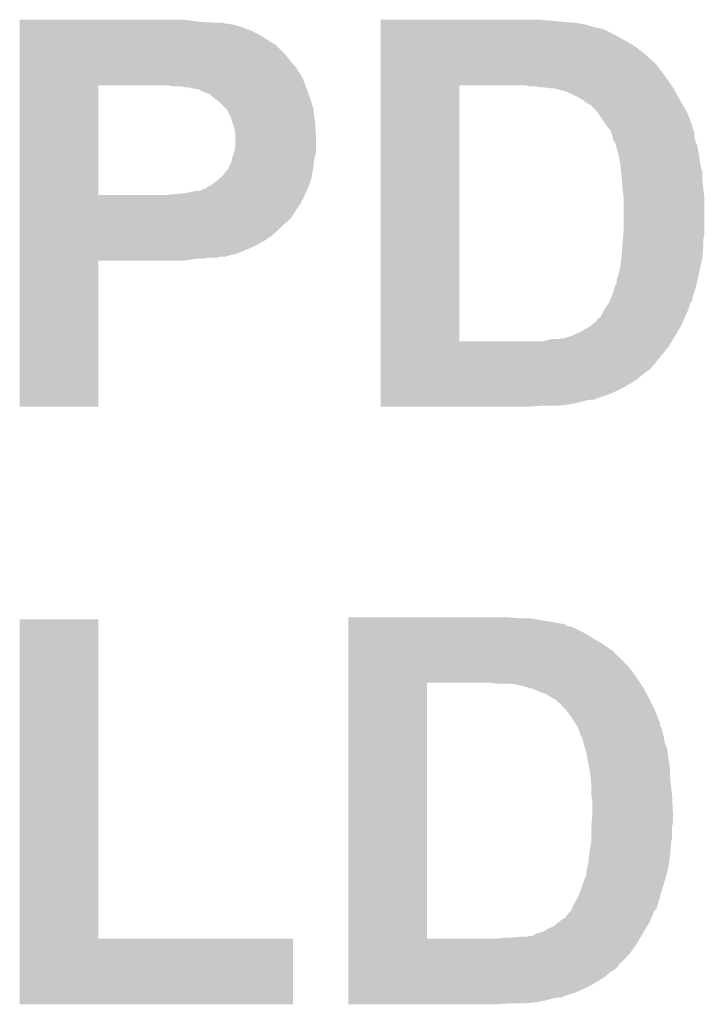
# Model space of a CAD drawing. Extents: x -1.3 to 24.2, y -3.9 to 56.
# Tile 32 of 45: x 20 to 21.7, y 28.1 to 30.6. Entities that reach past the tile are written whole.
import ezdxf

# ---------------------------------------------------------------- set-up
doc = ezdxf.new("R2010")
doc.units = 0
doc.layers.add('LIFE_METRICS_CLICK_V101_GTO', color=11, linetype='CONTINUOUS')

msp = doc.modelspace()

# ---------------------------------------------------------------- linework, layer by layer
at = {"layer": 'LIFE_METRICS_CLICK_V101_GTO'}
for points in [[(19.98982, 30.58668), (19.989822, 30.59176), (20.44192, 30.58668), (20.40128, 30.59176)], [(19.98982, 30.58414), (19.98982, 30.58668), (20.480018, 30.58414), (20.44192, 30.58668)], [(19.98982, 30.57906), (19.98982, 30.58414), (20.52828, 30.57906), (20.497802, 30.58414)], [(19.98982, 30.57652), (19.98982, 30.57906), (20.538442, 30.57652), (20.52828, 30.57906)], [(19.98982, 30.576514), (19.98982, 30.57652), (20.540986, 30.576514), (20.538442, 30.57652)], [(19.98982, 30.57398), (19.98982, 30.576514), (20.543526, 30.57398), (20.540986, 30.576514)], [(19.98982, 30.573978), (19.98982, 30.57398), (20.548604, 30.573978), (20.543526, 30.57398)], [(19.98982, 30.57144), (19.98982, 30.573978), (20.553682, 30.57144), (20.548604, 30.573978)], [(20.89914, 30.58922), (20.899142, 30.59176), (21.32584, 30.58922), (21.30044, 30.59176)], [(20.89914, 30.58414), (20.89914, 30.58922), (21.3868, 30.58414), (21.32584, 30.58922)], [(20.89914, 30.57906), (20.89914, 30.58414), (21.417282, 30.57906), (21.3868, 30.58414)], [(20.89914, 30.57144), (20.89914, 30.57906), (21.442682, 30.57144), (21.417282, 30.57906)], [(19.98982, 30.56636), (19.98982, 30.57144), (20.56892, 30.56636), (20.553682, 30.57144)], [(19.98982, 30.5562), (19.98982, 30.56636), (20.589238, 30.5562), (20.56892, 30.56636)], [(19.98982, 30.5435), (19.98982, 30.5562), (20.60956, 30.5435), (20.589238, 30.5562)], [(20.89914, 30.571438), (20.89914, 30.57144), (21.447764, 30.571438), (21.442682, 30.57144)], [(20.89914, 30.5689), (20.89914, 30.571438), (21.452844, 30.5689), (21.447764, 30.571438)], [(20.89914, 30.568898), (20.89914, 30.5689), (21.457924, 30.568898), (21.452844, 30.5689)], [(20.89914, 30.55112), (20.89914, 30.568898), (21.49348, 30.55112), (21.457924, 30.568898)], [(20.89914, 30.53842), (20.89914, 30.55112), (21.51634, 30.53842), (21.49348, 30.55112)], [(19.98982, 30.528258), (19.98982, 30.5435), (20.634962, 30.528258), (20.60956, 30.5435)], [(19.98982, 30.505398), (19.98982, 30.528258), (20.657822, 30.505398), (20.634962, 30.528258)], [(20.89914, 30.52318), (20.89914, 30.53842), (21.54174, 30.52318), (21.51634, 30.53842)], [(19.989818, 30.48), (19.98982, 30.505398), (20.67814, 30.48), (20.657822, 30.505398)], [(20.899138, 30.48254), (20.89914, 30.5054), (21.59, 30.48254), (21.5646, 30.5054)], [(20.89914, 30.5054), (20.89914, 30.52318), (21.5646, 30.5054), (21.54174, 30.52318)], [(19.989818, 30.472376), (19.989818, 30.48), (20.685762, 30.472376), (20.67814, 30.48)], [(20.899138, 30.479998), (20.899138, 30.48254), (21.59254, 30.479998), (21.59, 30.48254)], [(20.899138, 30.46984), (20.899138, 30.479998), (21.60016, 30.46984), (21.59254, 30.479998)], [(19.989818, 30.467298), (19.989818, 30.472376), (20.688302, 30.467298), (20.685762, 30.472376)], [(19.989818, 30.452058), (19.989818, 30.467298), (20.69846, 30.452058), (20.688302, 30.467298)], [(19.989818, 30.4419), (19.989818, 30.452058), (20.70354, 30.4419), (20.69846, 30.452058)], [(20.899138, 30.45714), (20.899138, 30.46984), (21.61032, 30.45714), (21.60016, 30.46984)], [(20.899138, 30.43936), (20.899138, 30.45714), (21.62302, 30.43936), (21.61032, 30.45714)], [(19.989812, 30.149822), (19.989818, 30.42664), (20.18792, 30.149822), (20.187922, 30.42664)], [(19.989818, 30.4292), (19.989818, 30.4419), (20.70862, 30.4292), (20.70354, 30.4419)], [(19.989818, 30.42666), (19.989818, 30.4292), (20.709544, 30.42666), (20.70862, 30.4292)], [(19.989818, 30.42664), (19.989818, 30.42666), (20.187922, 30.42664), (20.3327, 30.42666)], [(20.373342, 30.42412), (20.360642, 30.42666), (20.710468, 30.42412), (20.709544, 30.42666)], [(20.899122, 29.781522), (20.899138, 30.42664), (21.09724, 29.781522), (21.097242, 30.42664)], [(20.899138, 30.42666), (20.899138, 30.43936), (21.631488, 30.42666), (21.62302, 30.43936)], [(20.899138, 30.42664), (20.899138, 30.42666), (21.097242, 30.42664), (21.22424, 30.42666)], [(21.275042, 30.42412), (21.259802, 30.42666), (21.63318, 30.42412), (21.631488, 30.42666)], [(20.406362, 30.42158), (20.391122, 30.42412), (20.711392, 30.42158), (20.710468, 30.42412)], [(20.416524, 30.421578), (20.406362, 30.42158), (20.711392, 30.421578), (20.711392, 30.42158)], [(20.421604, 30.41904), (20.416524, 30.421578), (20.712316, 30.41904), (20.711392, 30.421578)], [(20.439382, 30.416498), (20.421604, 30.41904), (20.71324, 30.416498), (20.712316, 30.41904)], [(20.454622, 30.40888), (20.439382, 30.416498), (20.71601, 30.40888), (20.71324, 30.416498)], [(20.469862, 30.403796), (20.454622, 30.40888), (20.717858, 30.403796), (20.71601, 30.40888)], [(20.4724, 30.40126), (20.469862, 30.403796), (20.71878, 30.40126), (20.717858, 30.403796)], [(20.48002, 30.39364), (20.4724, 30.40126), (20.72132, 30.39364), (20.71878, 30.40126)], [(21.300442, 30.42158), (21.287742, 30.42412), (21.634874, 30.42158), (21.63318, 30.42412)], [(21.325842, 30.41904), (21.30806, 30.42158), (21.636568, 30.41904), (21.634874, 30.42158)], [(21.336002, 30.419038), (21.325842, 30.41904), (21.636568, 30.419038), (21.636568, 30.41904)], [(21.34362, 30.416502), (21.336002, 30.419038), (21.638258, 30.416502), (21.636568, 30.419038)], [(21.363942, 30.411418), (21.34362, 30.416502), (21.641032, 30.411418), (21.638258, 30.416502)], [(21.38172, 30.4038), (21.363942, 30.411418), (21.645188, 30.4038), (21.641032, 30.411418)], [(21.396958, 30.39618), (21.38172, 30.4038), (21.649344, 30.39618), (21.645188, 30.4038)], [(20.487642, 30.388558), (20.48002, 30.39364), (20.723014, 30.388558), (20.72132, 30.39364)], [(20.495264, 30.380938), (20.487642, 30.388558), (20.725554, 30.380938), (20.723014, 30.388558)], [(20.50034, 30.378386), (20.495264, 30.380938), (20.726406, 30.378386), (20.725554, 30.380938)], [(20.500346, 30.375854), (20.50034, 30.378386), (20.72725, 30.375854), (20.726406, 30.378386)], [(20.505422, 30.370778), (20.500346, 30.375854), (20.72894, 30.370778), (20.72725, 30.375854)], [(21.40966, 30.38856), (21.396958, 30.39618), (21.6535, 30.38856), (21.649344, 30.39618)], [(21.419822, 30.38094), (21.40966, 30.38856), (21.657946, 30.38094), (21.6535, 30.38856)], [(21.429982, 30.375854), (21.419822, 30.38094), (21.660914, 30.375854), (21.657946, 30.38094)], [(21.432534, 30.37078), (21.429982, 30.375854), (21.663874, 30.37078), (21.660914, 30.375854)], [(20.513042, 30.363156), (20.505422, 30.370778), (20.729958, 30.363156), (20.72894, 30.370778)], [(20.52066, 30.347918), (20.513042, 30.363156), (20.73199, 30.347918), (20.729958, 30.363156)], [(21.435066, 30.370772), (21.432534, 30.37078), (21.663878, 30.370772), (21.663874, 30.37078)], [(21.445642, 30.358082), (21.435066, 30.370772), (21.67128, 30.358082), (21.663878, 30.370772)], [(21.44776, 30.35554), (21.445642, 30.358082), (21.672258, 30.35554), (21.67128, 30.358082)], [(21.46808, 30.32506), (21.44776, 30.35554), (21.68398, 30.32506), (21.672258, 30.35554)], [(20.52574, 30.33268), (20.52066, 30.347918), (20.73402, 30.33268), (20.73199, 30.347918)], [(20.53082, 30.317438), (20.52574, 30.33268), (20.734974, 30.317438), (20.73402, 30.33268)], [(21.468084, 30.325056), (21.46808, 30.32506), (21.68398, 30.325056), (21.68398, 30.32506)], [(21.472148, 30.319976), (21.468084, 30.325056), (21.683982, 30.319976), (21.68398, 30.325056)], [(20.53336, 30.304738), (20.53082, 30.317438), (20.735768, 30.304738), (20.734974, 30.317438)], [(20.53336, 30.292042), (20.53336, 30.304738), (20.73656, 30.292042), (20.735768, 30.304738)], [(21.47621, 30.314898), (21.472148, 30.319976), (21.68652, 30.314898), (21.683982, 30.319976)], [(21.47824, 30.312358), (21.47621, 30.314898), (21.687368, 30.312358), (21.68652, 30.314898)], [(21.479934, 30.307276), (21.47824, 30.312358), (21.68906, 30.307276), (21.687368, 30.312358)], [(21.482474, 30.299658), (21.479934, 30.307276), (21.68906, 30.299658), (21.68906, 30.307276)], [(20.53336, 30.271718), (20.53336, 30.292042), (20.73656, 30.271718), (20.73656, 30.292042)], [(21.483318, 30.29712), (21.482474, 30.299658), (21.689568, 30.29712), (21.68906, 30.299658)], [(21.485862, 30.286958), (21.483318, 30.29712), (21.691602, 30.286958), (21.689568, 30.29712)], [(21.485862, 30.286956), (21.485862, 30.286958), (21.691604, 30.286956), (21.691602, 30.286958)], [(21.49094, 30.279336), (21.485862, 30.286956), (21.69465, 30.279336), (21.691604, 30.286956)], [(21.49094, 30.276796), (21.49094, 30.279336), (21.695666, 30.276796), (21.69465, 30.279336)], [(21.491702, 30.274258), (21.49094, 30.276796), (21.69668, 30.274258), (21.695666, 30.276796)], [(20.52574, 30.246318), (20.530818, 30.259018), (20.733384, 30.246318), (20.73656, 30.259018)], [(20.530818, 30.259018), (20.53336, 30.271718), (20.73656, 30.259018), (20.73656, 30.271718)], [(21.495512, 30.26156), (21.491702, 30.274258), (21.69922, 30.26156), (21.69668, 30.274258)], [(21.49856, 30.2514), (21.495512, 30.26156), (21.700914, 30.2514), (21.69922, 30.26156)], [(21.499484, 30.24632), (21.49856, 30.2514), (21.70176, 30.24632), (21.700914, 30.2514)], [(20.51812, 30.223458), (20.523198, 30.233618), (20.729786, 30.223458), (20.730914, 30.233618)], [(20.523198, 30.233618), (20.524214, 30.238698), (20.730914, 30.233618), (20.73148, 30.238698)], [(20.524214, 30.238698), (20.52574, 30.246318), (20.73148, 30.238698), (20.733384, 30.246318)], [(21.50318, 30.225998), (21.499484, 30.24632), (21.7043, 30.225998), (21.70176, 30.24632)], [(21.50364, 30.223462), (21.50318, 30.225998), (21.705026, 30.223462), (21.7043, 30.225998)], [(20.502878, 30.2006), (20.5105, 30.210758), (20.726168, 30.2006), (20.728014, 30.210758)], [(20.5105, 30.210758), (20.515576, 30.215838), (20.728014, 30.210758), (20.728938, 30.215838)], [(20.515576, 30.21584), (20.51812, 30.223458), (20.72894, 30.21584), (20.729786, 30.223458)], [(20.515576, 30.215838), (20.515576, 30.21584), (20.728938, 30.215838), (20.72894, 30.21584)], [(21.505026, 30.208218), (21.50364, 30.223462), (21.70938, 30.208218), (21.705026, 30.223462)], [(21.50618, 30.19552), (21.505026, 30.208218), (21.70938, 30.19552), (21.70938, 30.208218)], [(20.472398, 30.1752), (20.489328, 30.187898), (20.718778, 30.1752), (20.723858, 30.187898)], [(20.489328, 30.187898), (20.492718, 30.19044), (20.723858, 30.187898), (20.72432, 30.19044)], [(20.492718, 30.19044), (20.502878, 30.2006), (20.72432, 30.19044), (20.726168, 30.2006)], [(21.506816, 30.1879), (21.50618, 30.19552), (21.70938, 30.1879), (21.70938, 30.19552)], [(21.50872, 30.16504), (21.506816, 30.1879), (21.71207, 30.16504), (21.70938, 30.1879)], [(20.358102, 30.1498), (20.408898, 30.15488), (20.708054, 30.1498), (20.710312, 30.15488)], [(20.408898, 30.15488), (20.431758, 30.15996), (20.710312, 30.15488), (20.71257, 30.15996)], [(20.441916, 30.15996), (20.449524, 30.162496), (20.71257, 30.15996), (20.713698, 30.162496)], [(20.449524, 30.1625), (20.44954, 30.165018), (20.7137, 30.1625), (20.714706, 30.165018)], [(20.449524, 30.162496), (20.449524, 30.1625), (20.713698, 30.162496), (20.7137, 30.1625)], [(20.44954, 30.165018), (20.457154, 30.16504), (20.714706, 30.165018), (20.714714, 30.16504)], [(20.457154, 30.16504), (20.46224, 30.170118), (20.714714, 30.16504), (20.716746, 30.170118)], [(20.46224, 30.170118), (20.472398, 30.1752), (20.716746, 30.170118), (20.718778, 30.1752)], [(21.510978, 30.144718), (21.50872, 30.16504), (21.71446, 30.144718), (21.71207, 30.16504)], [(19.98981, 30.13964), (19.989812, 30.1498), (20.703538, 30.13964), (20.708054, 30.1498)], [(19.98981, 30.137096), (19.98981, 30.13964), (20.701, 30.137096), (20.703538, 30.13964)], [(19.98981, 30.129478), (19.98981, 30.137096), (20.698458, 30.129478), (20.701, 30.137096)], [(19.98981, 30.11932), (19.98981, 30.129478), (20.69084, 30.11932), (20.698458, 30.129478)], [(19.989812, 30.1498), (19.989812, 30.149822), (20.358102, 30.1498), (20.18792, 30.149822)], [(21.51126, 30.142178), (21.510978, 30.144718), (21.71446, 30.142178), (21.71446, 30.144718)], [(21.51126, 30.06344), (21.51126, 30.142178), (21.71446, 30.06344), (21.71446, 30.142178)], [(19.98981, 30.088838), (19.98981, 30.11932), (20.670518, 30.088838), (20.69084, 30.11932)], [(19.98981, 30.073602), (19.98981, 30.088838), (20.65274, 30.073602), (20.670518, 30.088838)], [(19.989808, 30.05836), (19.98981, 30.073602), (20.6375, 30.05836), (20.65274, 30.073602)], [(19.989808, 30.04312), (19.989808, 30.05836), (20.619714, 30.04312), (20.6375, 30.05836)], [(21.510352, 30.050738), (21.51126, 30.06344), (21.71446, 30.050738), (21.71446, 30.06344)], [(19.989808, 30.043114), (19.989808, 30.04312), (20.617174, 30.043114), (20.619714, 30.04312)], [(19.989808, 30.038038), (19.989808, 30.043114), (20.612096, 30.038038), (20.617174, 30.043114)], [(19.989808, 30.03296), (19.989808, 30.038038), (20.601942, 30.03296), (20.612096, 30.038038)], [(19.989808, 30.02534), (19.989808, 30.03296), (20.58924, 30.02534), (20.601942, 30.03296)], [(21.508296, 30.0228), (21.50872, 30.02788), (21.71192, 30.0228), (21.71192, 30.02788)], [(21.50872, 30.02788), (21.509444, 30.038038), (21.71192, 30.02788), (21.71192, 30.038038)], [(21.509444, 30.038038), (21.510352, 30.050738), (21.71192, 30.038038), (21.71446, 30.050738)], [(19.989808, 30.01772), (19.989808, 30.02534), (20.574, 30.01772), (20.58924, 30.02534)], [(19.989808, 30.00248), (19.989808, 30.01772), (20.538438, 30.00248), (20.574, 30.01772)], [(19.989808, 29.9974), (19.989808, 30.00248), (20.518118, 29.9974), (20.538438, 30.00248)], [(21.50618, 29.9974), (21.508296, 30.0228), (21.709966, 29.9974), (21.71192, 30.0228)], [(19.9898, 29.616422), (19.989808, 29.984678), (20.187898, 29.616422), (20.18792, 29.984678)], [(19.989808, 29.997398), (19.989808, 29.9974), (20.515576, 29.997398), (20.518118, 29.9974)], [(19.989808, 29.99486), (19.989808, 29.997398), (20.510496, 29.99486), (20.515576, 29.997398)], [(19.989808, 29.99232), (19.989808, 29.99486), (20.487638, 29.99232), (20.497798, 29.99486)], [(19.989808, 29.98978), (19.989808, 29.99232), (20.454618, 29.98978), (20.467318, 29.99232)], [(19.989808, 29.98724), (19.989808, 29.98978), (20.4216, 29.98724), (20.436838, 29.98978)], [(19.989808, 29.9847), (19.989808, 29.98724), (20.403818, 29.9847), (20.4216, 29.98724)], [(19.989808, 29.984678), (19.989808, 29.9847), (20.18792, 29.984678), (20.403818, 29.9847)], [(21.50364, 29.972), (21.505418, 29.98978), (21.705276, 29.972), (21.70938, 29.98978)], [(21.505418, 29.98978), (21.50618, 29.9974), (21.70938, 29.98978), (21.709966, 29.9974)], [(21.49602, 29.941518), (21.49983, 29.95676), (21.698492, 29.941518), (21.70176, 29.95676)], [(21.49983, 29.95676), (21.50364, 29.972), (21.70176, 29.95676), (21.705276, 29.972)], [(21.493458, 29.92628), (21.49348, 29.936436), (21.695228, 29.92628), (21.697404, 29.936436)], [(21.49348, 29.936436), (21.49602, 29.941518), (21.697404, 29.936436), (21.698492, 29.941518)], [(21.48332, 29.90088), (21.490092, 29.921202), (21.687888, 29.90088), (21.69414, 29.921202)], [(21.490092, 29.921202), (21.490938, 29.923738), (21.69414, 29.921202), (21.694682, 29.923738)], [(21.490938, 29.923738), (21.49094, 29.926258), (21.694682, 29.923738), (21.695222, 29.926258)], [(21.49094, 29.926258), (21.493458, 29.92628), (21.695222, 29.926258), (21.695228, 29.92628)], [(21.474, 29.878014), (21.475698, 29.880558), (21.678898, 29.878014), (21.681438, 29.880558)], [(21.475698, 29.880558), (21.476648, 29.883094), (21.681438, 29.880558), (21.683974, 29.883094)], [(21.476648, 29.883094), (21.478554, 29.888176), (21.683974, 29.883094), (21.68398, 29.888176)], [(21.478554, 29.888176), (21.48332, 29.90088), (21.68398, 29.888176), (21.687888, 29.90088)], [(21.45792, 29.85262), (21.46249, 29.86024), (21.67001, 29.85262), (21.67382, 29.86024)], [(21.46249, 29.86024), (21.46554, 29.865322), (21.67382, 29.86024), (21.675512, 29.865322)], [(21.46554, 29.865322), (21.467232, 29.867862), (21.675512, 29.865322), (21.67636, 29.867862)], [(21.467232, 29.867862), (21.474, 29.878014), (21.67636, 29.867862), (21.678898, 29.878014)], [(21.433788, 29.824678), (21.440138, 29.829758), (21.65858, 29.824678), (21.66061, 29.829758)], [(21.440138, 29.829758), (21.442678, 29.8323), (21.66061, 29.829758), (21.661628, 29.8323)], [(21.442678, 29.8323), (21.445218, 29.837374), (21.661628, 29.8323), (21.663658, 29.837374)], [(21.445218, 29.837374), (21.452836, 29.84246), (21.663658, 29.837374), (21.665692, 29.84246)], [(21.452836, 29.84246), (21.456648, 29.85008), (21.665692, 29.84246), (21.66874, 29.85008)], [(21.456648, 29.85008), (21.45792, 29.85262), (21.66874, 29.85008), (21.67001, 29.85262)], [(21.38934, 29.79928), (21.402042, 29.80436), (21.64334, 29.79928), (21.646388, 29.80436)], [(21.402042, 29.80436), (21.427438, 29.819598), (21.646388, 29.80436), (21.65553, 29.819598)], [(21.427438, 29.819598), (21.433788, 29.824678), (21.65553, 29.819598), (21.65858, 29.824678)], [(20.899122, 29.7815), (20.899122, 29.781522), (21.308058, 29.7815), (21.09724, 29.781522)], [(20.899122, 29.7688), (20.899122, 29.7815), (21.62556, 29.7688), (21.632968, 29.7815)], [(21.308058, 29.7815), (21.328378, 29.78658), (21.632968, 29.7815), (21.63593, 29.78658)], [(21.346158, 29.78658), (21.361398, 29.78912), (21.63593, 29.78658), (21.637412, 29.78912)], [(21.363936, 29.78912), (21.369018, 29.79166), (21.637412, 29.78912), (21.638894, 29.79166)], [(21.369018, 29.79166), (21.379178, 29.794198), (21.638894, 29.79166), (21.640374, 29.794198)], [(21.379178, 29.794198), (21.38934, 29.79928), (21.640374, 29.794198), (21.64334, 29.79928)], [(20.899122, 29.712922), (20.899122, 29.7688), (21.579842, 29.712922), (21.62556, 29.7688)], [(20.89912, 29.69768), (20.899122, 29.7053), (21.55952, 29.69768), (21.56968, 29.7053)], [(20.899122, 29.71038), (20.899122, 29.712922), (21.5773, 29.71038), (21.579842, 29.712922)], [(20.899122, 29.7053), (20.899122, 29.71038), (21.56968, 29.7053), (21.5773, 29.71038)], [(20.89912, 29.68498), (20.89912, 29.69768), (21.544278, 29.68498), (21.55952, 29.69768)], [(20.89912, 29.672282), (20.89912, 29.68498), (21.52396, 29.672282), (21.544278, 29.68498)], [(20.89912, 29.65958), (20.89912, 29.672282), (21.5011, 29.65958), (21.52396, 29.672282)], [(20.89912, 29.64688), (20.89912, 29.65958), (21.473158, 29.64688), (21.5011, 29.65958)], [(20.89912, 29.63672), (20.89912, 29.64688), (21.442676, 29.63672), (21.473158, 29.64688)], [(20.89912, 29.636698), (20.89912, 29.63672), (21.44014, 29.636698), (21.442676, 29.63672)], [(20.89912, 29.63418), (20.89912, 29.636698), (21.440118, 29.63418), (21.44014, 29.636698)], [(20.89912, 29.63164), (20.89912, 29.63418), (21.41474, 29.63164), (21.429978, 29.63418)], [(20.89912, 29.62656), (20.89912, 29.63164), (21.39442, 29.62656), (21.41474, 29.63164)], [(20.187898, 29.6164), (19.9898, 29.616422), (20.187898, 29.6164), (20.187898, 29.616422)], [(20.89912, 29.62148), (20.89912, 29.62656), (21.371558, 29.62148), (21.39442, 29.62656)], [(20.89912, 29.61894), (20.89912, 29.62148), (21.341082, 29.61894), (21.371558, 29.62148)], [(20.89912, 29.616422), (20.89912, 29.61894), (21.26775, 29.616422), (21.30552, 29.61894)], [(21.267422, 29.6164), (20.89912, 29.616422), (21.267422, 29.6164), (21.26775, 29.616422)], [(20.81786, 29.083), (20.817862, 29.08554), (21.247098, 29.083), (21.21916, 29.08554)], [(19.989802, 28.27528), (19.98982, 29.080438), (20.187942, 28.27528), (20.18792, 29.080438)], [(19.98982, 29.080438), (19.989822, 29.08046), (20.18792, 29.080438), (19.989822, 29.08046)], [(20.81786, 29.07284), (20.81786, 29.083), (21.336, 29.07284), (21.275042, 29.083)], [(20.81786, 29.067756), (20.81786, 29.07284), (21.363944, 29.067756), (21.336, 29.07284)], [(20.81786, 29.065218), (20.81786, 29.067756), (21.366484, 29.065218), (21.363944, 29.067756)], [(20.81786, 29.06268), (20.81786, 29.065218), (21.371564, 29.06268), (21.366484, 29.065218)], [(20.81786, 29.062678), (20.81786, 29.06268), (21.376644, 29.062678), (21.371564, 29.06268)], [(20.81786, 29.05506), (20.81786, 29.062678), (21.39442, 29.05506), (21.376644, 29.062678)], [(20.81786, 29.0449), (20.81786, 29.05506), (21.414738, 29.0449), (21.39442, 29.05506)], [(20.81786, 29.0322), (20.81786, 29.0449), (21.43506, 29.0322), (21.414738, 29.0449)], [(20.81786, 29.016962), (20.81786, 29.0322), (21.46046, 29.016962), (21.43506, 29.0322)], [(20.81786, 28.999178), (20.81786, 29.016962), (21.485862, 28.999178), (21.46046, 29.016962)], [(20.817858, 28.97632), (20.81786, 28.999178), (21.508726, 28.97632), (21.485862, 28.999178)], [(20.817858, 28.976298), (20.817858, 28.97632), (21.51126, 28.976298), (21.508726, 28.97632)], [(20.817858, 28.973774), (20.817858, 28.976298), (21.511266, 28.973774), (21.51126, 28.976298)], [(20.817858, 28.96616), (20.817858, 28.973774), (21.51888, 28.96616), (21.511266, 28.973774)], [(20.817858, 28.95092), (20.817858, 28.96616), (21.53158, 28.95092), (21.51888, 28.96616)], [(20.817858, 28.93314), (20.817858, 28.95092), (21.54428, 28.93314), (21.53158, 28.95092)], [(20.817842, 28.275302), (20.817858, 28.92042), (21.01596, 28.275302), (21.015962, 28.92042)], [(20.817858, 28.92044), (20.817858, 28.93314), (21.552748, 28.92044), (21.54428, 28.93314)], [(20.817858, 28.92042), (20.817858, 28.92044), (21.015962, 28.92042), (21.1455, 28.92044)], [(21.193762, 28.9179), (21.178522, 28.92044), (21.55444, 28.9179), (21.552748, 28.92044)], [(21.24456, 28.91536), (21.229322, 28.9179), (21.556134, 28.91536), (21.55444, 28.9179)], [(21.254718, 28.91282), (21.24456, 28.91536), (21.557828, 28.91282), (21.556134, 28.91536)], [(21.262338, 28.910282), (21.254718, 28.91282), (21.559518, 28.910282), (21.557828, 28.91282)], [(21.262344, 28.91028), (21.262338, 28.910282), (21.55952, 28.91028), (21.559518, 28.910282)], [(21.282662, 28.9052), (21.264884, 28.91028), (21.562292, 28.9052), (21.55952, 28.91028)], [(21.30044, 28.89758), (21.282662, 28.9052), (21.566448, 28.89758), (21.562292, 28.9052)], [(21.315684, 28.892498), (21.30044, 28.89758), (21.56922, 28.892498), (21.566448, 28.89758)], [(21.330922, 28.88234), (21.315684, 28.892498), (21.57476, 28.88234), (21.56922, 28.892498)], [(21.34108, 28.877258), (21.330922, 28.88234), (21.577302, 28.877258), (21.57476, 28.88234)], [(21.348704, 28.869638), (21.34108, 28.877258), (21.581112, 28.869638), (21.577302, 28.877258)], [(21.35378, 28.867086), (21.348704, 28.869638), (21.582388, 28.867086), (21.581112, 28.869638)], [(21.353786, 28.864554), (21.35378, 28.867086), (21.583654, 28.864554), (21.582388, 28.867086)], [(21.36648, 28.85186), (21.353786, 28.864554), (21.59, 28.85186), (21.583654, 28.864554)], [(21.37918, 28.83408), (21.36648, 28.85186), (21.596838, 28.83408), (21.59, 28.85186)], [(21.38934, 28.818842), (21.37918, 28.83408), (21.602698, 28.818842), (21.596838, 28.83408)], [(21.389344, 28.818836), (21.38934, 28.818842), (21.6027, 28.818836), (21.602698, 28.818842)], [(21.392392, 28.813756), (21.389344, 28.818836), (21.602702, 28.813756), (21.6027, 28.818836)], [(21.395438, 28.808678), (21.392392, 28.813756), (21.60524, 28.808678), (21.602702, 28.813756)], [(21.39696, 28.80614), (21.395438, 28.808678), (21.606086, 28.80614), (21.60524, 28.808678)], [(21.401194, 28.793438), (21.39696, 28.80614), (21.61032, 28.793438), (21.606086, 28.80614)], [(21.40204, 28.7909), (21.401194, 28.793438), (21.610828, 28.7909), (21.61032, 28.793438)], [(21.40712, 28.780738), (21.40204, 28.7909), (21.612862, 28.780738), (21.610828, 28.7909)], [(21.40966, 28.773116), (21.40712, 28.780738), (21.614388, 28.773116), (21.612862, 28.780738)], [(21.40966, 28.770576), (21.40966, 28.773116), (21.614896, 28.770576), (21.614388, 28.773116)], [(21.410422, 28.768038), (21.40966, 28.770576), (21.615402, 28.768038), (21.614896, 28.770576)], [(21.414234, 28.755338), (21.410422, 28.768038), (21.62048, 28.755338), (21.615402, 28.768038)], [(21.41728, 28.74518), (21.414234, 28.755338), (21.622174, 28.74518), (21.62048, 28.755338)], [(21.418204, 28.7401), (21.41728, 28.74518), (21.62302, 28.7401), (21.622174, 28.74518)], [(21.421438, 28.72232), (21.418204, 28.7401), (21.62556, 28.72232), (21.62302, 28.7401)], [(21.425132, 28.701998), (21.421438, 28.72232), (21.6281, 28.701998), (21.62556, 28.72232)], [(21.42744, 28.689302), (21.425132, 28.701998), (21.6281, 28.689302), (21.6281, 28.701998)], [(21.428134, 28.68168), (21.42744, 28.689302), (21.6281, 28.68168), (21.6281, 28.689302)], [(21.42998, 28.661362), (21.428134, 28.68168), (21.630492, 28.661362), (21.6281, 28.68168)], [(21.42998, 28.6385), (21.42998, 28.661362), (21.63318, 28.6385), (21.630492, 28.661362)], [(21.42998, 28.635958), (21.42998, 28.6385), (21.633308, 28.635958), (21.63318, 28.6385)], [(21.43252, 28.625798), (21.42998, 28.635958), (21.633816, 28.625798), (21.633308, 28.635958)], [(21.43252, 28.59786), (21.43252, 28.625798), (21.635212, 28.59786), (21.633816, 28.625798)], [(21.431884, 28.5877), (21.43252, 28.59786), (21.63572, 28.5877), (21.635212, 28.59786)], [(21.42998, 28.557222), (21.430772, 28.569918), (21.63318, 28.557222), (21.63572, 28.569918)], [(21.430772, 28.569918), (21.431884, 28.5877), (21.63572, 28.569918), (21.63572, 28.5877)], [(21.42998, 28.557218), (21.42998, 28.557222), (21.63318, 28.557218), (21.63318, 28.557222)], [(21.42998, 28.531818), (21.42998, 28.557218), (21.63318, 28.531818), (21.63318, 28.557218)], [(21.4249, 28.491182), (21.429132, 28.516582), (21.628686, 28.491182), (21.63064, 28.516582)], [(21.429132, 28.516582), (21.42998, 28.521658), (21.63064, 28.516582), (21.631486, 28.521658)], [(21.42998, 28.521658), (21.42998, 28.531818), (21.631486, 28.521658), (21.63318, 28.531818)], [(21.424136, 28.48356), (21.4249, 28.491182), (21.6281, 28.48356), (21.628686, 28.491182)], [(21.418548, 28.450538), (21.42236, 28.46578), (21.62302, 28.450538), (21.625364, 28.46578)], [(21.42236, 28.46578), (21.424136, 28.48356), (21.625364, 28.46578), (21.6281, 28.48356)], [(21.417278, 28.435296), (21.41728, 28.445458), (21.618664, 28.435296), (21.621568, 28.445458)], [(21.41728, 28.445458), (21.418548, 28.450538), (21.621568, 28.445458), (21.62302, 28.450538)], [(21.40204, 28.394662), (21.408812, 28.41498), (21.606608, 28.394662), (21.61286, 28.41498)], [(21.408812, 28.41498), (21.409658, 28.417518), (21.61286, 28.41498), (21.613584, 28.417518)], [(21.409658, 28.417518), (21.40966, 28.420038), (21.613584, 28.417518), (21.614304, 28.420038)], [(21.40966, 28.420038), (21.412178, 28.42006), (21.614304, 28.420038), (21.61431, 28.42006)], [(21.412178, 28.42006), (21.4122, 28.425136), (21.61431, 28.42006), (21.61576, 28.425136)], [(21.4122, 28.425136), (21.417278, 28.435296), (21.61576, 28.425136), (21.618664, 28.435296)], [(21.396594, 28.381956), (21.40204, 28.394662), (21.6027, 28.381956), (21.606608, 28.394662)], [(21.387162, 28.36418), (21.391516, 28.371798), (21.597622, 28.36418), (21.60016, 28.371798)], [(21.391516, 28.371798), (21.394418, 28.376876), (21.60016, 28.371798), (21.602698, 28.376876)], [(21.394418, 28.376876), (21.39442, 28.376878), (21.602698, 28.376876), (21.602698, 28.376878)], [(21.39442, 28.376878), (21.396594, 28.381956), (21.602698, 28.376878), (21.6027, 28.381956)], [(21.37156, 28.33878), (21.376636, 28.34386), (21.585428, 28.33878), (21.58746, 28.34386)], [(21.376636, 28.34386), (21.379176, 28.3464), (21.58746, 28.34386), (21.589364, 28.3464)], [(21.379176, 28.3464), (21.382224, 28.354016), (21.589364, 28.3464), (21.595078, 28.354016)], [(21.382224, 28.354016), (21.38426, 28.3591), (21.595078, 28.354016), (21.59635, 28.3591)], [(21.38426, 28.3591), (21.387162, 28.36418), (21.59635, 28.3591), (21.597622, 28.36418)], [(21.333458, 28.30576), (21.349332, 28.318458), (21.56968, 28.30576), (21.5773, 28.318458)], [(21.349332, 28.318458), (21.358856, 28.326076), (21.5773, 28.318458), (21.580346, 28.326076)], [(21.358856, 28.326076), (21.361394, 28.32608), (21.580346, 28.326076), (21.580348, 28.32608)], [(21.361394, 28.32608), (21.366478, 28.331158), (21.580348, 28.32608), (21.582378, 28.331158)], [(21.366478, 28.331158), (21.37156, 28.33878), (21.582378, 28.331158), (21.585428, 28.33878)], [(21.290276, 28.287978), (21.297902, 28.29052), (21.559094, 28.287978), (21.560578, 28.29052)], [(21.297902, 28.29052), (21.308058, 28.293058), (21.560578, 28.29052), (21.562058, 28.293058)], [(21.308058, 28.293058), (21.30806, 28.29306), (21.562058, 28.293058), (21.56206, 28.29306)], [(21.30806, 28.29306), (21.320758, 28.30068), (21.56206, 28.29306), (21.566632, 28.30068)], [(21.320758, 28.30068), (21.333458, 28.30576), (21.566632, 28.30068), (21.56968, 28.30576)], [(19.9898, 28.110202), (19.989802, 28.275258), (20.678118, 28.110202), (20.67814, 28.275258)], [(19.989802, 28.275258), (19.989802, 28.27528), (20.67814, 28.275258), (20.187942, 28.27528)], [(20.817842, 28.27528), (20.817842, 28.275302), (21.188678, 28.27528), (21.01596, 28.275302)], [(20.817842, 28.262578), (20.817842, 28.27528), (21.54428, 28.262578), (21.551688, 28.27528)], [(21.188678, 28.27528), (21.209, 28.27782), (21.551688, 28.27528), (21.55317, 28.27782)], [(21.226778, 28.27782), (21.2471, 28.28036), (21.55317, 28.27782), (21.554652, 28.28036)], [(21.264878, 28.28036), (21.280118, 28.2829), (21.554652, 28.28036), (21.556132, 28.2829)], [(21.282656, 28.2829), (21.290276, 28.287978), (21.556132, 28.2829), (21.559094, 28.287978)], [(20.817842, 28.23464), (20.817842, 28.262578), (21.523958, 28.23464), (21.54428, 28.262578)], [(20.817842, 28.209236), (20.817842, 28.23464), (21.498558, 28.209236), (21.523958, 28.23464)], [(20.81784, 28.19146), (20.817842, 28.199078), (21.47824, 28.19146), (21.490938, 28.199078)], [(20.81784, 28.17876), (20.81784, 28.19146), (21.462998, 28.17876), (21.47824, 28.19146)], [(20.817842, 28.20416), (20.817842, 28.209236), (21.496018, 28.20416), (21.498558, 28.209236)], [(20.817842, 28.199078), (20.817842, 28.20416), (21.490938, 28.199078), (21.496018, 28.20416)], [(20.81784, 28.166062), (20.81784, 28.17876), (21.44268, 28.166062), (21.462998, 28.17876)], [(20.81784, 28.15336), (20.81784, 28.166062), (21.41982, 28.15336), (21.44268, 28.166062)], [(20.81784, 28.14066), (20.81784, 28.15336), (21.391878, 28.14066), (21.41982, 28.15336)], [(20.81784, 28.1305), (20.81784, 28.14066), (21.361396, 28.1305), (21.391878, 28.14066)], [(20.81784, 28.130478), (20.81784, 28.1305), (21.35886, 28.130478), (21.361396, 28.1305)], [(20.81784, 28.12796), (20.81784, 28.130478), (21.358838, 28.12796), (21.35886, 28.130478)], [(20.81784, 28.12542), (20.81784, 28.12796), (21.333458, 28.12542), (21.35124, 28.12796)], [(20.81784, 28.12034), (20.81784, 28.12542), (21.315682, 28.12034), (21.333458, 28.12542)], [(20.81784, 28.11526), (20.81784, 28.12034), (21.29028, 28.11526), (21.315682, 28.12034)], [(20.678118, 28.11018), (19.9898, 28.110202), (20.678118, 28.11018), (20.678118, 28.110202)], [(20.81784, 28.11272), (20.81784, 28.11526), (21.262342, 28.11272), (21.29028, 28.11526)], [(20.81784, 28.110202), (20.81784, 28.11272), (21.18901, 28.110202), (21.22678, 28.11272)], [(21.188682, 28.11018), (20.81784, 28.110202), (21.188682, 28.11018), (21.18901, 28.110202)]]:
    msp.add_solid(points, dxfattribs=at)

doc.saveas('drawing.dxf')
